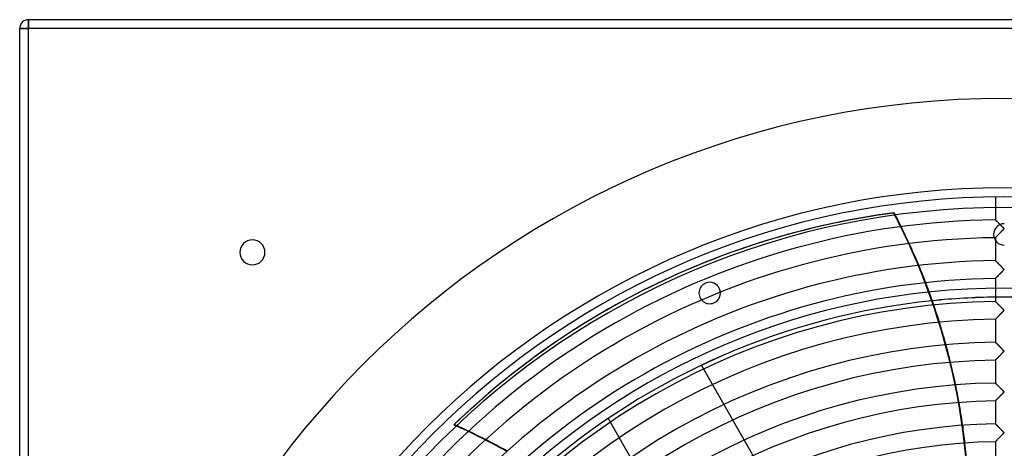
# Model space of a CAD drawing. Header units: millimetres. Extents: x -550 to 550, y -550 to 550.
# Tile 28 of 54: x -550 to 0, y 310 to 550. Entities that reach past the tile are written whole.
import ezdxf

# ---------------------------------------------------------------- set-up
doc = ezdxf.new("R2010")
doc.units = ezdxf.units.MM
doc.layers.add('HIDDEN', color=7, linetype='Continuous')
doc.layers.add('THICK', color=7, linetype='Continuous')

msp = doc.modelspace()

# ---------------------------------------------------------------- linework, layer by layer
at = {"layer": 'HIDDEN'}
for p, q in [((-545, 550), (-545, 550)), ((-545, 545), (-545, 550)), ((-550, 545), (-545, 545)), ((-550, 545), (-550, 545)), ((-545, -545), (-545, 545)), ((545, 545), (-545, 545)), ((-61.52, 442.1), (-61.8, 441.96)), ((-4.99, 438.15), (-5, 438.16)), ((-4.96, 438.12), (-4.99, 438.15)), ((-4.91, 438.07), (-4.96, 438.12)), ((-4.84, 438), (-4.91, 438.07)), ((-4.75, 437.91), (-4.84, 438)), ((-4.65, 437.81), (-4.75, 437.91)), ((-4.53, 437.7), (-4.65, 437.81)), ((-4.41, 437.57), (-4.53, 437.7)), ((-4.27, 437.44), (-4.41, 437.57)), ((-4.12, 437.29), (-4.27, 437.44)), ((-3.97, 437.14), (-4.12, 437.29)), ((-3.8, 436.97), (-3.97, 437.14)), ((-3.62, 436.79), (-3.8, 436.97)), ((-3.44, 436.61), (-3.62, 436.79)), ((-3.24, 436.42), (-3.44, 436.61)), ((-3.04, 436.21), (-3.24, 436.42)), ((-2.83, 436), (-3.04, 436.21)), ((-2.62, 435.79), (-2.83, 436)), ((-2.4, 435.57), (-2.62, 435.79)), ((-2.19, 435.36), (-2.4, 435.57)), ((-1.97, 435.14), (-2.19, 435.36)), ((-1.77, 434.94), (-1.97, 435.14)), ((-1.56, 434.73), (-1.77, 434.94)), ((-1.37, 434.53), (-1.56, 434.73)), ((-1.18, 434.33), (-1.37, 434.53)), ((-56.36, 431.13), (-56.08, 431.27)), ((-4.26, 428.93), (-4.12, 429.07)), ((-4.12, 429.07), (-3.99, 429.21)), ((-3.99, 429.21), (-3.84, 429.36)), ((-3.84, 429.36), (-3.69, 429.51)), ((-3.69, 429.51), (-3.53, 429.67)), ((-3.53, 429.67), (-3.36, 429.84)), ((-3.36, 429.84), (-3.19, 430.01)), ((-3.19, 430.01), (-3.02, 430.19)), ((-3.02, 430.19), (-2.84, 430.37)), ((-2.84, 430.37), (-2.65, 430.56)), ((-2.65, 430.56), (-2.46, 430.75)), ((-2.46, 430.75), (-2.27, 430.94)), ((-2.27, 430.94), (-2.08, 431.14)), ((-2.08, 431.14), (-1.88, 431.34)), ((-1.88, 431.34), (-1.68, 431.54)), ((-1.68, 431.54), (-1.48, 431.75)), ((-1.48, 431.75), (-1.29, 431.95)), ((-1.29, 431.95), (-1.1, 432.14)), ((-1, 434.15), (-1.18, 434.33)), ((-1.1, 432.14), (-0.93, 432.32)), ((-0.84, 433.97), (-1, 434.15)), ((-0.93, 432.32), (-0.78, 432.49)), ((-0.69, 433.82), (-0.84, 433.97)), ((-0.78, 432.49), (-0.64, 432.64)), ((-0.57, 433.68), (-0.69, 433.82)), ((-0.64, 432.64), (-0.53, 432.78)), ((-0.48, 433.56), (-0.57, 433.68)), ((-0.53, 432.78), (-0.44, 432.89)), ((-0.4, 433.45), (-0.48, 433.56)), ((-0.44, 432.89), (-0.38, 432.99)), ((-0.35, 433.34), (-0.4, 433.45)), ((-0.38, 432.99), (-0.34, 433.08)), ((-0.32, 433.25), (-0.35, 433.34)), ((-0.34, 433.08), (-0.32, 433.17)), ((-0.32, 433.17), (-0.32, 433.25)), ((-5, 428.18), (-4.99, 428.19)), ((-4.99, 428.19), (-4.97, 428.21)), ((-4.97, 428.21), (-4.94, 428.24)), ((-4.94, 428.24), (-4.9, 428.29)), ((-4.9, 428.29), (-4.84, 428.34)), ((-4.84, 428.34), (-4.77, 428.42)), ((-4.77, 428.42), (-4.69, 428.5)), ((-4.69, 428.5), (-4.59, 428.59)), ((-4.59, 428.59), (-4.49, 428.7)), ((-4.49, 428.7), (-4.38, 428.81)), ((-4.38, 428.81), (-4.26, 428.93)), ((-427, 420), (-427, 420)), ((-413, 420), (-413, 420)), ((-4.99, 415.35), (-5, 415.36)), ((-4.96, 415.32), (-4.99, 415.35)), ((-4.9, 415.27), (-4.96, 415.32)), ((-4.83, 415.19), (-4.9, 415.27)), ((-4.74, 415.11), (-4.83, 415.19)), ((-4.64, 415), (-4.74, 415.11)), ((-4.52, 414.88), (-4.64, 415)), ((-4.39, 414.75), (-4.52, 414.88)), ((-4.24, 414.6), (-4.39, 414.75)), ((-4.08, 414.44), (-4.24, 414.6)), ((-3.9, 414.27), (-4.08, 414.44)), ((-3.72, 414.09), (-3.9, 414.27)), ((-3.52, 413.89), (-3.72, 414.09)), ((-3.31, 413.68), (-3.52, 413.89)), ((-3.09, 413.46), (-3.31, 413.68)), ((-2.87, 413.24), (-3.09, 413.46)), ((-2.64, 413.01), (-2.87, 413.24)), ((-2.41, 412.78), (-2.64, 413.01)), ((-2.17, 412.55), (-2.41, 412.78)), ((-1.94, 412.31), (-2.17, 412.55)), ((-3.46, 406.94), (-3.31, 407.09)), ((-3.31, 407.09), (-3.16, 407.25)), ((-3.16, 407.25), (-3, 407.41)), ((-3, 407.41), (-2.84, 407.57)), ((-2.84, 407.57), (-2.67, 407.74)), ((-2.67, 407.74), (-2.5, 407.91)), ((-2.5, 407.91), (-2.33, 408.08)), ((-2.33, 408.08), (-2.16, 408.26)), ((-2.16, 408.26), (-1.98, 408.44)), ((-1.98, 408.44), (-1.81, 408.62)), ((-1.7, 412.07), (-1.94, 412.31)), ((-1.81, 408.62), (-1.63, 408.8)), ((-1.46, 411.82), (-1.7, 412.07)), ((-1.63, 408.8), (-1.45, 408.98)), ((-1.23, 411.59), (-1.46, 411.82)), ((-1.45, 408.98), (-1.28, 409.16)), ((-1.28, 409.16), (-1.11, 409.33)), ((-1.02, 411.37), (-1.23, 411.59)), ((-1.11, 409.33), (-0.96, 409.49)), ((-0.83, 411.17), (-1.02, 411.37)), ((-0.96, 409.49), (-0.83, 409.64)), ((-0.67, 410.99), (-0.83, 411.17)), ((-0.83, 409.64), (-0.7, 409.77)), ((-0.7, 409.77), (-0.59, 409.9)), ((-0.54, 410.84), (-0.67, 410.99)), ((-0.59, 409.9), (-0.49, 410.03)), ((-0.44, 410.71), (-0.54, 410.84)), ((-0.49, 410.03), (-0.4, 410.15)), ((-0.36, 410.58), (-0.44, 410.71)), ((-0.4, 410.15), (-0.34, 410.27)), ((-0.32, 410.47), (-0.36, 410.58)), ((-0.34, 410.27), (-0.32, 410.37)), ((-0.32, 410.37), (-0.32, 410.47)), ((-166.85, 402.81), (-166.85, 402.81)), ((-5, 405.38), (-4.99, 405.38)), ((-4.99, 405.38), (-4.98, 405.4)), ((-4.98, 405.4), (-4.95, 405.43)), ((-4.95, 405.43), (-4.91, 405.47)), ((-4.91, 405.47), (-4.86, 405.52)), ((-4.86, 405.52), (-4.8, 405.58)), ((-4.8, 405.58), (-4.74, 405.65)), ((-4.74, 405.65), (-4.66, 405.73)), ((-4.66, 405.73), (-4.57, 405.82)), ((-4.57, 405.82), (-4.47, 405.91)), ((-4.47, 405.91), (-4.37, 406.02)), ((-4.37, 406.02), (-4.26, 406.13)), ((-4.26, 406.13), (-4.14, 406.25)), ((-4.14, 406.25), (-4.02, 406.38)), ((-4.02, 406.38), (-3.89, 406.51)), ((-3.89, 406.51), (-3.75, 406.65)), ((-3.75, 406.65), (-3.61, 406.79)), ((-3.61, 406.79), (-3.46, 406.94)), ((-162.26, 391.72), (-162.26, 391.72)), ((-4.99, 392.55), (-5, 392.56)), ((-4.95, 392.51), (-4.99, 392.55)), ((-4.9, 392.46), (-4.95, 392.51)), ((-4.82, 392.38), (-4.9, 392.46)), ((-4.72, 392.28), (-4.82, 392.38)), ((-4.61, 392.17), (-4.72, 392.28)), ((-4.48, 392.04), (-4.61, 392.17)), ((-4.33, 391.9), (-4.48, 392.04)), ((-4.18, 391.74), (-4.33, 391.9)), ((-4.01, 391.58), (-4.18, 391.74)), ((-3.83, 391.4), (-4.01, 391.58)), ((-3.64, 391.21), (-3.83, 391.4)), ((-3.44, 391.01), (-3.64, 391.21)), ((-3.23, 390.8), (-3.44, 391.01)), ((-3.01, 390.58), (-3.23, 390.8)), ((-2.78, 390.35), (-3.01, 390.58)), ((-2.54, 390.11), (-2.78, 390.35)), ((-2.75, 384.86), (-2.6, 385.02)), ((-2.6, 385.02), (-2.44, 385.17)), ((-2.29, 389.87), (-2.54, 390.11)), ((-2.44, 385.17), (-2.28, 385.33)), ((-2.05, 389.62), (-2.29, 389.87)), ((-2.28, 385.33), (-2.12, 385.49)), ((-2.12, 385.49), (-1.96, 385.66)), ((-1.82, 389.39), (-2.05, 389.62)), ((-1.96, 385.66), (-1.8, 385.82)), ((-1.6, 389.17), (-1.82, 389.39)), ((-1.8, 385.82), (-1.64, 385.99)), ((-1.64, 385.99), (-1.48, 386.16)), ((-1.4, 388.96), (-1.6, 389.17)), ((-1.48, 386.16), (-1.31, 386.32)), ((-1.21, 388.77), (-1.4, 388.96)), ((-1.31, 386.32), (-1.15, 386.49)), ((-1.05, 388.6), (-1.21, 388.77)), ((-1.15, 386.49), (-0.99, 386.66)), ((-0.9, 388.44), (-1.05, 388.6)), ((-0.99, 386.66), (-0.83, 386.83)), ((-0.77, 388.3), (-0.9, 388.44)), ((-0.83, 386.83), (-0.68, 387)), ((-0.65, 388.16), (-0.77, 388.3)), ((-0.68, 387), (-0.55, 387.14)), ((-0.54, 388.04), (-0.65, 388.16)), ((-0.55, 387.14), (-0.45, 387.28)), ((-0.46, 387.93), (-0.54, 388.04)), ((-0.39, 387.83), (-0.46, 387.93)), ((-0.45, 387.28), (-0.38, 387.39)), ((-0.35, 387.74), (-0.39, 387.83)), ((-0.38, 387.39), (-0.34, 387.48)), ((-0.32, 387.65), (-0.35, 387.74)), ((-0.34, 387.48), (-0.32, 387.57)), ((-0.32, 387.57), (-0.32, 387.65)), ((-5, 382.58), (-4.99, 382.58)), ((-4.99, 382.58), (-4.98, 382.6)), ((-4.98, 382.6), (-4.95, 382.62)), ((-4.95, 382.62), (-4.92, 382.66)), ((-4.92, 382.66), (-4.88, 382.7)), ((-4.88, 382.7), (-4.82, 382.76)), ((-4.82, 382.76), (-4.76, 382.82)), ((-4.76, 382.82), (-4.69, 382.89)), ((-4.69, 382.89), (-4.61, 382.98)), ((-4.61, 382.98), (-4.52, 383.06)), ((-4.52, 383.06), (-4.43, 383.16)), ((-4.43, 383.16), (-4.33, 383.26)), ((-4.33, 383.26), (-4.22, 383.37)), ((-4.22, 383.37), (-4.11, 383.48)), ((-4.11, 383.48), (-3.99, 383.6)), ((-3.99, 383.6), (-3.87, 383.73)), ((-3.87, 383.73), (-3.74, 383.85)), ((-3.74, 383.85), (-3.61, 383.99)), ((-3.61, 383.99), (-3.47, 384.12)), ((-3.47, 384.12), (-3.34, 384.27)), ((-3.34, 384.27), (-3.19, 384.41)), ((-3.19, 384.41), (-3.05, 384.56)), ((-3.05, 384.56), (-2.9, 384.71)), ((-2.9, 384.71), (-2.75, 384.86)), ((-4.99, 369.75), (-5, 369.76)), ((-4.96, 369.71), (-4.99, 369.75)), ((-4.9, 369.66), (-4.96, 369.71)), ((-4.83, 369.59), (-4.9, 369.66)), ((-4.74, 369.5), (-4.83, 369.59)), ((-4.63, 369.39), (-4.74, 369.5)), ((-4.51, 369.27), (-4.63, 369.39)), ((-4.38, 369.14), (-4.51, 369.27)), ((-4.23, 369), (-4.38, 369.14)), ((-4.08, 368.84), (-4.23, 369)), ((-3.91, 368.68), (-4.08, 368.84)), ((-3.73, 368.5), (-3.91, 368.68)), ((-3.54, 368.31), (-3.73, 368.5)), ((-3.35, 368.12), (-3.54, 368.31)), ((-3.14, 367.91), (-3.35, 368.12)), ((-2.92, 367.7), (-3.14, 367.91)), ((-2.7, 367.47), (-2.92, 367.7)), ((-2.47, 367.24), (-2.7, 367.47)), ((-2.23, 367), (-2.47, 367.24)), ((-2, 366.77), (-2.23, 367)), ((-1.78, 366.55), (-2, 366.77)), ((-1.9, 362.93), (-1.73, 363.09)), ((-1.57, 366.33), (-1.78, 366.55)), ((-1.73, 363.09), (-1.56, 363.26)), ((-1.37, 366.13), (-1.57, 366.33)), ((-1.56, 363.26), (-1.4, 363.44)), ((-1.4, 363.44), (-1.23, 363.61)), ((-1.19, 365.95), (-1.37, 366.13)), ((-1.23, 363.61), (-1.07, 363.78)), ((-1.03, 365.77), (-1.19, 365.95)), ((-1.07, 363.78), (-0.9, 363.96)), ((-0.88, 365.62), (-1.03, 365.77)), ((-0.9, 363.96), (-0.74, 364.13)), ((-0.74, 365.47), (-0.88, 365.62)), ((-0.62, 365.34), (-0.74, 365.47)), ((-0.74, 364.13), (-0.61, 364.28)), ((-0.52, 365.22), (-0.62, 365.34)), ((-0.61, 364.28), (-0.49, 364.42)), ((-0.44, 365.11), (-0.52, 365.22)), ((-0.49, 364.42), (-0.41, 364.55)), ((-0.38, 365.01), (-0.44, 365.11)), ((-0.41, 364.55), (-0.35, 364.65)), ((-0.34, 364.91), (-0.38, 365.01)), ((-0.35, 364.65), (-0.32, 364.74)), ((-0.32, 364.82), (-0.34, 364.91)), ((-0.32, 364.74), (-0.32, 364.82)), ((-5, 359.78), (-4.99, 359.78)), ((-4.99, 359.78), (-4.98, 359.8)), ((-4.98, 359.8), (-4.95, 359.82)), ((-4.95, 359.82), (-4.92, 359.86)), ((-4.92, 359.86), (-4.87, 359.9)), ((-4.87, 359.9), (-4.82, 359.96)), ((-4.82, 359.96), (-4.75, 360.03)), ((-4.75, 360.03), (-4.68, 360.1)), ((-4.68, 360.1), (-4.6, 360.18)), ((-4.6, 360.18), (-4.51, 360.27)), ((-4.51, 360.27), (-4.42, 360.37)), ((-4.42, 360.37), (-4.31, 360.47)), ((-4.31, 360.47), (-4.2, 360.58)), ((-4.2, 360.58), (-4.09, 360.7)), ((-4.09, 360.7), (-3.97, 360.82)), ((-3.97, 360.82), (-3.84, 360.95)), ((-3.84, 360.95), (-3.71, 361.08)), ((-3.71, 361.08), (-3.58, 361.22)), ((-3.58, 361.22), (-3.44, 361.36)), ((-3.44, 361.36), (-3.3, 361.5)), ((-3.3, 361.5), (-3.15, 361.65)), ((-3.15, 361.65), (-3, 361.8)), ((-3, 361.8), (-2.85, 361.95)), ((-2.85, 361.95), (-2.7, 362.11)), ((-2.7, 362.11), (-2.54, 362.27)), ((-2.54, 362.27), (-2.38, 362.43)), ((-2.38, 362.43), (-2.22, 362.59)), ((-2.22, 362.59), (-2.06, 362.76)), ((-2.06, 362.76), (-1.9, 362.93)), ((-169.08, 356.97), (-169.08, 356.97)), ((-63.08, 171.14), (-169.08, 356.97)), ((-4.99, 346.94), (-5, 346.95)), ((-4.96, 346.91), (-4.99, 346.94)), ((-4.91, 346.86), (-4.96, 346.91)), ((-4.84, 346.8), (-4.91, 346.86)), ((-4.75, 346.71), (-4.84, 346.8)), ((-4.65, 346.61), (-4.75, 346.71)), ((-4.53, 346.49), (-4.65, 346.61)), ((-4.4, 346.36), (-4.53, 346.49)), ((-4.26, 346.22), (-4.4, 346.36)), ((-4.1, 346.06), (-4.26, 346.22)), ((-3.93, 345.9), (-4.1, 346.06)), ((-3.75, 345.71), (-3.93, 345.9)), ((-3.55, 345.52), (-3.75, 345.71)), ((-3.35, 345.32), (-3.55, 345.52)), ((-3.13, 345.1), (-3.35, 345.32)), ((-2.9, 344.87), (-3.13, 345.1)), ((-2.66, 344.63), (-2.9, 344.87)), ((-2.42, 344.39), (-2.66, 344.63)), ((-2.19, 344.16), (-2.42, 344.39)), ((-1.96, 343.93), (-2.19, 344.16)), ((-1.74, 343.71), (-1.96, 343.93)), ((-1.54, 343.5), (-1.74, 343.71)), ((-1.34, 343.3), (-1.54, 343.5)), ((-1.17, 343.12), (-1.34, 343.3)), ((-1, 342.95), (-1.17, 343.12)), ((-1.08, 340.97), (-0.92, 341.14)), ((-0.86, 342.8), (-1, 342.95)), ((-0.92, 341.14), (-0.77, 341.3)), ((-0.73, 342.66), (-0.86, 342.8)), ((-0.77, 341.3), (-0.63, 341.45)), ((-0.61, 342.53), (-0.73, 342.66)), ((-0.63, 341.45), (-0.52, 341.59)), ((-0.51, 342.4), (-0.61, 342.53)), ((-0.52, 341.59), (-0.43, 341.71)), ((-0.43, 342.3), (-0.51, 342.4)), ((-0.37, 342.2), (-0.43, 342.3)), ((-0.43, 341.71), (-0.37, 341.8)), ((-0.34, 342.12), (-0.37, 342.2)), ((-0.37, 341.8), (-0.33, 341.89)), ((-0.32, 342.04), (-0.34, 342.12)), ((-0.33, 341.89), (-0.32, 341.97)), ((-0.32, 341.97), (-0.32, 342.04)), ((-5, 336.97), (-4.99, 336.98)), ((-4.99, 336.98), (-4.98, 337)), ((-4.98, 337), (-4.95, 337.03)), ((-4.95, 337.03), (-4.9, 337.07)), ((-4.9, 337.07), (-4.85, 337.12)), ((-4.85, 337.12), (-4.79, 337.19)), ((-4.79, 337.19), (-4.72, 337.26)), ((-4.72, 337.26), (-4.64, 337.34)), ((-4.64, 337.34), (-4.55, 337.43)), ((-4.55, 337.43), (-4.45, 337.53)), ((-4.45, 337.53), (-4.34, 337.64)), ((-4.34, 337.64), (-4.23, 337.75)), ((-4.23, 337.75), (-4.12, 337.87)), ((-4.12, 337.87), (-3.99, 338)), ((-3.99, 338), (-3.86, 338.13)), ((-3.86, 338.13), (-3.73, 338.26)), ((-3.73, 338.26), (-3.6, 338.4)), ((-3.6, 338.4), (-3.45, 338.54)), ((-3.45, 338.54), (-3.31, 338.69)), ((-3.31, 338.69), (-3.16, 338.84)), ((-3.16, 338.84), (-3.01, 338.99)), ((-3.01, 338.99), (-2.86, 339.15)), ((-2.86, 339.15), (-2.7, 339.3)), ((-2.7, 339.3), (-2.55, 339.46)), ((-2.55, 339.46), (-2.39, 339.62)), ((-2.39, 339.62), (-2.23, 339.79)), ((-2.23, 339.79), (-2.06, 339.95)), ((-2.06, 339.95), (-1.9, 340.12)), ((-1.9, 340.12), (-1.74, 340.29)), ((-1.74, 340.29), (-1.57, 340.46)), ((-1.57, 340.46), (-1.41, 340.63)), ((-1.41, 340.63), (-1.24, 340.8)), ((-1.24, 340.8), (-1.08, 340.97)), ((-221.19, 327.25), (-221.19, 327.25)), ((-115.2, 141.42), (-221.19, 327.25)), ((-4.99, 324.14), (-5, 324.15)), ((-4.96, 324.11), (-4.99, 324.14)), ((-4.9, 324.06), (-4.96, 324.11)), ((-4.83, 323.98), (-4.9, 324.06)), ((-4.74, 323.89), (-4.83, 323.98)), ((-4.63, 323.78), (-4.74, 323.89)), ((-4.5, 323.66), (-4.63, 323.78)), ((-4.36, 323.52), (-4.5, 323.66)), ((-4.21, 323.37), (-4.36, 323.52)), ((-4.04, 323.2), (-4.21, 323.37)), ((-3.86, 323.02), (-4.04, 323.2)), ((-3.66, 322.83), (-3.86, 323.02)), ((-3.45, 322.62), (-3.66, 322.83)), ((-3.23, 322.4), (-3.45, 322.62)), ((-3, 322.17), (-3.23, 322.4)), ((-2.76, 321.93), (-3, 322.17)), ((-2.51, 321.68), (-2.76, 321.93)), ((-2.28, 321.45), (-2.51, 321.68)), ((-2.04, 321.21), (-2.28, 321.45)), ((-1.82, 320.98), (-2.04, 321.21)), ((-1.6, 320.77), (-1.82, 320.98)), ((-1.4, 320.56), (-1.6, 320.77)), ((-1.21, 320.37), (-1.4, 320.56)), ((-1.04, 320.19), (-1.21, 320.37)), ((-0.89, 320.03), (-1.04, 320.19)), ((-0.76, 319.89), (-0.89, 320.03)), ((-0.64, 319.76), (-0.76, 319.89)), ((-0.53, 319.63), (-0.64, 319.76)), ((-0.45, 319.51), (-0.53, 319.63)), ((-0.38, 319.41), (-0.45, 319.51)), ((-0.34, 319.32), (-0.38, 319.41)), ((-0.38, 318.99), (-0.34, 319.08)), ((-0.32, 319.24), (-0.34, 319.32)), ((-0.34, 319.08), (-0.32, 319.16)), ((-0.32, 319.16), (-0.32, 319.24)), ((-5, 314.17), (-4.99, 314.18)), ((-4.99, 314.18), (-4.97, 314.2)), ((-4.97, 314.2), (-4.94, 314.23)), ((-4.94, 314.23), (-4.89, 314.28)), ((-4.89, 314.28), (-4.83, 314.34)), ((-4.83, 314.34), (-4.76, 314.41)), ((-4.76, 314.41), (-4.68, 314.5)), ((-4.68, 314.5), (-4.59, 314.59)), ((-4.59, 314.59), (-4.48, 314.69)), ((-4.48, 314.69), (-4.37, 314.81)), ((-4.37, 314.81), (-4.26, 314.93)), ((-4.26, 314.93), (-4.13, 315.05)), ((-4.13, 315.05), (-4, 315.19)), ((-4, 315.19), (-3.86, 315.33)), ((-3.86, 315.33), (-3.72, 315.48)), ((-3.72, 315.48), (-3.57, 315.63)), ((-3.57, 315.63), (-3.42, 315.78)), ((-3.42, 315.78), (-3.26, 315.94)), ((-3.26, 315.94), (-3.1, 316.1)), ((-3.1, 316.1), (-2.93, 316.27)), ((-2.93, 316.27), (-2.77, 316.44)), ((-2.77, 316.44), (-2.6, 316.61)), ((-2.6, 316.61), (-2.42, 316.79)), ((-2.42, 316.79), (-2.25, 316.96)), ((-2.25, 316.96), (-2.07, 317.14)), ((-2.07, 317.14), (-1.9, 317.32)), ((-1.9, 317.32), (-1.72, 317.51)), ((-1.72, 317.51), (-1.54, 317.69)), ((-1.54, 317.69), (-1.36, 317.87)), ((-1.36, 317.87), (-1.18, 318.06)), ((-1.18, 318.06), (-1.01, 318.24)), ((-1.01, 318.24), (-0.83, 318.43)), ((-0.83, 318.43), (-0.68, 318.6)), ((-0.68, 318.6), (-0.55, 318.75)), ((-0.55, 318.75), (-0.45, 318.88)), ((-0.45, 318.88), (-0.38, 318.99))]:
    msp.add_line(p, q, dxfattribs=at)
for centre, radius, start, end in [((0, 0), 456, 0, 180), ((0, 0), 445, 0, 180), ((0, 430), 6, 90, 270), ((-164.55, 397.27), 6, 112.5, 292.5), ((-164.55, 397.27), 6, 292.5, 112.5), ((0, 0), 400, 0, 180), ((0, 0), 395, 95.8431, 131.0709), ((0, 0), 394.99, 95.8428, 131.0705), ((0, 0), 395, 89.2747, 90.7253), ((0, 0), 394.99, 89.2747, 90.7253)]:
    msp.add_arc(centre, radius, start, end, dxfattribs=at)
for centre, major_axis, start_param, end_param in [((-0.28, -0.14), (193.89, -402.62), 2.827433, 3.141593), ((-380.99, 274.8), (158.28, -328.67), 1.570796, 1.604014), ((-380.71, 274.94), (-158.28, 328.67), -1.570796, -1.561285), ((-380.99, 274.8), (158.28, -328.67), 1.004743, 1.570796), ((-380.71, 274.94), (-158.28, 328.67), -1.590068, -1.570796), ((-380.71, 274.94), (-158.28, 328.67), -1.655135, -1.626765), ((-380.71, 274.94), (-158.28, 328.67), -1.719377, -1.691349), ((-380.71, 274.94), (-158.28, 328.67), -1.782955, -1.755197), ((-380.71, 274.94), (-158.28, 328.67), -1.846031, -1.818472), ((-450.53, -9.22), (-158.28, 328.67), -0.914631, -0.885198), ((-450.25, -9.08), (-158.28, 328.67), -0.914365, -0.884921), ((-380.71, 274.94), (-158.28, 328.67), -1.908779, -1.881341)]:
    msp.add_ellipse(centre, major_axis=major_axis, ratio=0.987688, start_param=start_param, end_param=end_param, dxfattribs=at)
at = {"layer": 'THICK'}
for p, q in [((545, 550), (-545, 550)), ((-545, 550), (-545, 545)), ((-550, -545), (-550, 545)), ((-545, 545), (-550, 545)), ((-545, -545), (-545, 545)), ((545, 545), (-545, 545)), ((-5, 450.97), (-5, 438.16)), ((-5, 438.16), (-4.99, 438.15)), ((-4.99, 438.15), (-4.95, 438.11)), ((-4.95, 438.11), (-4.89, 438.05)), ((-4.89, 438.05), (-4.8, 437.96)), ((-4.8, 437.96), (-4.69, 437.86)), ((-4.69, 437.86), (-4.56, 437.72)), ((-4.56, 437.72), (-4.41, 437.57)), ((-4.41, 437.57), (-4.24, 437.41)), ((-4.24, 437.41), (-4.05, 437.22)), ((-4.05, 437.22), (-3.85, 437.02)), ((-3.85, 437.02), (-3.64, 436.81)), ((-3.64, 436.81), (-3.41, 436.58)), ((-3.41, 436.58), (-3.17, 436.34)), ((-3.17, 436.34), (-2.93, 436.1)), ((-2.93, 436.1), (-2.67, 435.85)), ((-2.67, 435.85), (-2.42, 435.59)), ((-2.42, 435.59), (-2.16, 435.33)), ((-2.16, 435.33), (-1.9, 435.07)), ((-1.9, 435.07), (-1.65, 434.81)), ((-1.65, 434.81), (-1.39, 434.55)), ((-1.39, 434.55), (-1.14, 434.3)), ((-4.12, 429.07), (-4.24, 428.95)), ((-3.99, 429.2), (-4.12, 429.07)), ((-3.86, 429.34), (-3.99, 429.2)), ((-3.72, 429.48), (-3.86, 429.34)), ((-3.57, 429.63), (-3.72, 429.48)), ((-3.42, 429.78), (-3.57, 429.63)), ((-3.26, 429.94), (-3.42, 429.78)), ((-3.1, 430.11), (-3.26, 429.94)), ((-2.93, 430.28), (-3.1, 430.11)), ((-2.76, 430.45), (-2.93, 430.28)), ((-2.58, 430.63), (-2.76, 430.45)), ((-2.4, 430.81), (-2.58, 430.63)), ((-2.22, 431), (-2.4, 430.81)), ((-2.03, 431.19), (-2.22, 431)), ((-1.85, 431.37), (-2.03, 431.19)), ((-1.68, 431.55), (-1.85, 431.37)), ((-1.51, 431.72), (-1.68, 431.55)), ((-1.35, 431.88), (-1.51, 431.72)), ((-1.2, 432.04), (-1.35, 431.88)), ((-1.07, 432.18), (-1.2, 432.04)), ((-1.14, 434.3), (-0.91, 434.06)), ((-0.94, 432.32), (-1.07, 432.18)), ((-0.82, 432.44), (-0.94, 432.32)), ((-0.91, 434.06), (-0.71, 433.84)), ((-0.72, 432.55), (-0.82, 432.44)), ((-0.63, 432.65), (-0.72, 432.55)), ((-0.71, 433.84), (-0.55, 433.65)), ((-0.55, 432.74), (-0.63, 432.65)), ((-0.55, 433.65), (-0.44, 433.51)), ((-0.48, 432.84), (-0.55, 432.74)), ((-0.42, 432.92), (-0.48, 432.84)), ((-0.44, 433.51), (-0.38, 433.41)), ((-0.37, 433), (-0.42, 432.92)), ((-0.38, 433.41), (-0.35, 433.34)), ((-0.34, 433.08), (-0.37, 433)), ((-0.35, 433.34), (-0.32, 433.27)), ((-0.32, 433.14), (-0.34, 433.08)), ((-0.32, 433.27), (-0.32, 433.21)), ((-0.32, 433.21), (-0.32, 433.14)), ((-4.99, 428.19), (-5, 428.18)), ((-5, 428.18), (-5, 415.36)), ((-4.97, 428.21), (-4.99, 428.19)), ((-4.93, 428.25), (-4.97, 428.21)), ((-4.89, 428.3), (-4.93, 428.25)), ((-4.82, 428.36), (-4.89, 428.3)), ((-4.75, 428.43), (-4.82, 428.36)), ((-4.67, 428.52), (-4.75, 428.43)), ((-4.57, 428.61), (-4.67, 428.52)), ((-4.47, 428.72), (-4.57, 428.61)), ((-4.36, 428.83), (-4.47, 428.72)), ((-4.24, 428.95), (-4.36, 428.83)), ((-5, 415.36), (-4.99, 415.35)), ((-4.99, 415.35), (-4.95, 415.31)), ((-4.95, 415.31), (-4.88, 415.24)), ((-4.88, 415.24), (-4.78, 415.15)), ((-4.78, 415.15), (-4.67, 415.03)), ((-4.67, 415.03), (-4.53, 414.89)), ((-4.53, 414.89), (-4.36, 414.73)), ((-4.36, 414.73), (-4.18, 414.55)), ((-4.18, 414.55), (-3.99, 414.36)), ((-3.99, 414.36), (-3.78, 414.15)), ((-3.78, 414.15), (-3.55, 413.92)), ((-3.55, 413.92), (-3.31, 413.69)), ((-3.31, 413.69), (-3.07, 413.44)), ((-3.07, 413.44), (-2.81, 413.19)), ((-2.81, 413.19), (-2.56, 412.93)), ((-2.56, 412.93), (-2.29, 412.67)), ((-2.29, 412.67), (-2.03, 412.4)), ((-3.34, 407.06), (-3.49, 406.91)), ((-3.18, 407.22), (-3.34, 407.06)), ((-3.02, 407.38), (-3.18, 407.22)), ((-2.85, 407.55), (-3.02, 407.38)), ((-2.68, 407.73), (-2.85, 407.55)), ((-2.51, 407.9), (-2.68, 407.73)), ((-2.33, 408.09), (-2.51, 407.9)), ((-2.15, 408.27), (-2.33, 408.09)), ((-1.96, 408.46), (-2.15, 408.27)), ((-2.03, 412.4), (-1.77, 412.14)), ((-1.79, 408.64), (-1.96, 408.46)), ((-1.62, 408.81), (-1.79, 408.64)), ((-1.77, 412.14), (-1.51, 411.88)), ((-1.46, 408.98), (-1.62, 408.81)), ((-1.51, 411.88), (-1.26, 411.61)), ((-1.3, 409.14), (-1.46, 408.98)), ((-1.16, 409.28), (-1.3, 409.14)), ((-1.26, 411.61), (-1.01, 411.36)), ((-1.02, 409.42), (-1.16, 409.28)), ((-0.9, 409.55), (-1.02, 409.42)), ((-1.01, 411.36), (-0.8, 411.13)), ((-0.79, 409.67), (-0.9, 409.55)), ((-0.8, 411.13), (-0.62, 410.93)), ((-0.7, 409.78), (-0.79, 409.67)), ((-0.61, 409.88), (-0.7, 409.78)), ((-0.62, 410.93), (-0.48, 410.77)), ((-0.53, 409.97), (-0.61, 409.88)), ((-0.46, 410.06), (-0.53, 409.97)), ((-0.48, 410.77), (-0.4, 410.65)), ((-0.4, 410.15), (-0.46, 410.06)), ((-0.4, 410.65), (-0.36, 410.57)), ((-0.36, 410.23), (-0.4, 410.15)), ((-0.36, 410.57), (-0.33, 410.5)), ((-0.33, 410.3), (-0.36, 410.23)), ((-0.33, 410.5), (-0.32, 410.43)), ((-0.32, 410.36), (-0.33, 410.3)), ((-0.32, 410.43), (-0.32, 410.36)), ((-194.18, 402.49), (-193.89, 402.62)), ((-4.99, 405.39), (-5, 405.38)), ((-5, 405.38), (-5, 392.56)), ((-4.97, 405.41), (-4.99, 405.39)), ((-4.94, 405.44), (-4.97, 405.41)), ((-4.89, 405.49), (-4.94, 405.44)), ((-4.84, 405.55), (-4.89, 405.49)), ((-4.77, 405.62), (-4.84, 405.55)), ((-4.69, 405.7), (-4.77, 405.62)), ((-4.6, 405.79), (-4.69, 405.7)), ((-4.5, 405.88), (-4.6, 405.79)), ((-4.4, 405.99), (-4.5, 405.88)), ((-4.29, 406.1), (-4.4, 405.99)), ((-4.17, 406.22), (-4.29, 406.1)), ((-4.04, 406.35), (-4.17, 406.22)), ((-3.91, 406.48), (-4.04, 406.35)), ((-3.78, 406.62), (-3.91, 406.48)), ((-3.64, 406.76), (-3.78, 406.62)), ((-3.49, 406.91), (-3.64, 406.76)), ((-5, 392.56), (-4.99, 392.54)), ((-4.99, 392.54), (-4.94, 392.5)), ((-4.94, 392.5), (-4.87, 392.43)), ((-4.87, 392.43), (-4.77, 392.33)), ((-4.77, 392.33), (-4.65, 392.21)), ((-4.65, 392.21), (-4.5, 392.07)), ((-4.5, 392.07), (-4.34, 391.9)), ((-4.34, 391.9), (-4.15, 391.72)), ((-4.15, 391.72), (-3.95, 391.52)), ((-3.95, 391.52), (-3.74, 391.31)), ((-3.74, 391.31), (-3.51, 391.08)), ((-3.51, 391.08), (-3.27, 390.84)), ((-3.27, 390.84), (-3.03, 390.6)), ((-3.03, 390.6), (-2.77, 390.35)), ((-2.77, 390.35), (-2.52, 390.09)), ((-2.59, 385.02), (-2.76, 384.84)), ((-2.42, 385.2), (-2.59, 385.02)), ((-2.52, 390.09), (-2.26, 389.83)), ((-2.23, 385.38), (-2.42, 385.2)), ((-2.26, 389.83), (-2, 389.57)), ((-2.05, 385.57), (-2.23, 385.38)), ((-1.87, 385.75), (-2.05, 385.57)), ((-2, 389.57), (-1.75, 389.31)), ((-1.7, 385.93), (-1.87, 385.75)), ((-1.75, 389.31), (-1.49, 389.06)), ((-1.53, 386.1), (-1.7, 385.93)), ((-1.37, 386.27), (-1.53, 386.1)), ((-1.49, 389.06), (-1.25, 388.8)), ((-1.22, 386.42), (-1.37, 386.27)), ((-1.25, 388.8), (-1.01, 388.56)), ((-1.08, 386.57), (-1.22, 386.42)), ((-0.95, 386.7), (-1.08, 386.57)), ((-1.01, 388.56), (-0.8, 388.34)), ((-0.83, 386.83), (-0.95, 386.7)), ((-0.73, 386.94), (-0.83, 386.83)), ((-0.8, 388.34), (-0.63, 388.14)), ((-0.64, 387.04), (-0.73, 386.94)), ((-0.56, 387.14), (-0.64, 387.04)), ((-0.63, 388.14), (-0.49, 387.98)), ((-0.48, 387.24), (-0.56, 387.14)), ((-0.49, 387.98), (-0.41, 387.86)), ((-0.42, 387.33), (-0.48, 387.24)), ((-0.37, 387.41), (-0.42, 387.33)), ((-0.41, 387.86), (-0.36, 387.77)), ((-0.34, 387.49), (-0.37, 387.41)), ((-0.36, 387.77), (-0.33, 387.7)), ((-0.32, 387.56), (-0.34, 387.49)), ((-0.33, 387.7), (-0.32, 387.62)), ((-0.32, 387.62), (-0.32, 387.56)), ((-5, 382.58), (-5, 369.76)), ((-4.99, 382.58), (-5, 382.58)), ((-4.97, 382.6), (-4.99, 382.58)), ((-4.94, 382.63), (-4.97, 382.6)), ((-4.9, 382.68), (-4.94, 382.63)), ((-4.85, 382.73), (-4.9, 382.68)), ((-4.78, 382.8), (-4.85, 382.73)), ((-4.71, 382.87), (-4.78, 382.8)), ((-4.62, 382.96), (-4.71, 382.87)), ((-4.53, 383.05), (-4.62, 382.96)), ((-4.43, 383.15), (-4.53, 383.05)), ((-4.32, 383.26), (-4.43, 383.15)), ((-4.21, 383.38), (-4.32, 383.26)), ((-4.09, 383.5), (-4.21, 383.38)), ((-3.96, 383.63), (-4.09, 383.5)), ((-3.83, 383.76), (-3.96, 383.63)), ((-3.7, 383.9), (-3.83, 383.76)), ((-3.55, 384.04), (-3.7, 383.9)), ((-3.41, 384.19), (-3.55, 384.04)), ((-3.25, 384.35), (-3.41, 384.19)), ((-3.1, 384.51), (-3.25, 384.35)), ((-2.93, 384.67), (-3.1, 384.51)), ((-2.76, 384.84), (-2.93, 384.67)), ((-5, 369.76), (-4.98, 369.74)), ((-4.98, 369.74), (-4.94, 369.7)), ((-4.94, 369.7), (-4.86, 369.62)), ((-4.86, 369.62), (-4.76, 369.52)), ((-4.76, 369.52), (-4.63, 369.39)), ((-4.63, 369.39), (-4.47, 369.23)), ((-4.47, 369.23), (-4.29, 369.06)), ((-4.29, 369.06), (-4.1, 368.86)), ((-4.1, 368.86), (-3.89, 368.65)), ((-3.89, 368.65), (-3.66, 368.43)), ((-3.66, 368.43), (-3.42, 368.19)), ((-3.42, 368.19), (-3.17, 367.94)), ((-3.17, 367.94), (-2.91, 367.68)), ((-2.91, 367.68), (-2.64, 367.42)), ((-2.64, 367.42), (-2.38, 367.15)), ((-2.38, 367.15), (-2.11, 366.88)), ((-2.11, 366.88), (-1.84, 366.61)), ((-1.71, 363.12), (-1.9, 362.92)), ((-1.84, 366.61), (-1.58, 366.34)), ((-1.53, 363.3), (-1.71, 363.12)), ((-1.58, 366.34), (-1.32, 366.08)), ((-1.36, 363.48), (-1.53, 363.3)), ((-1.2, 363.64), (-1.36, 363.48)), ((-1.32, 366.08), (-1.07, 365.82)), ((-1.05, 363.8), (-1.2, 363.64)), ((-1.07, 365.82), (-0.85, 365.59)), ((-0.92, 363.94), (-1.05, 363.8)), ((-0.79, 364.07), (-0.92, 363.94)), ((-0.85, 365.59), (-0.66, 365.37)), ((-0.69, 364.19), (-0.79, 364.07)), ((-0.6, 364.29), (-0.69, 364.19)), ((-0.66, 365.37), (-0.51, 365.2)), ((-0.51, 364.39), (-0.6, 364.29)), ((-0.51, 365.2), (-0.42, 365.07)), ((-0.44, 364.49), (-0.51, 364.39)), ((-0.38, 364.59), (-0.44, 364.49)), ((-0.42, 365.07), (-0.36, 364.97)), ((-0.34, 364.67), (-0.38, 364.59)), ((-0.36, 364.97), (-0.33, 364.89)), ((-0.32, 364.74), (-0.34, 364.67)), ((-0.33, 364.89), (-0.32, 364.82)), ((-0.32, 364.82), (-0.32, 364.74)), ((-5, 359.78), (-5, 346.95)), ((-4.99, 359.78), (-5, 359.78)), ((-4.97, 359.81), (-4.99, 359.78)), ((-4.93, 359.84), (-4.97, 359.81)), ((-4.89, 359.89), (-4.93, 359.84)), ((-4.82, 359.95), (-4.89, 359.89)), ((-4.75, 360.03), (-4.82, 359.95)), ((-4.66, 360.12), (-4.75, 360.03)), ((-4.57, 360.21), (-4.66, 360.12)), ((-4.46, 360.32), (-4.57, 360.21)), ((-4.35, 360.44), (-4.46, 360.32)), ((-4.23, 360.56), (-4.35, 360.44)), ((-4.1, 360.69), (-4.23, 360.56)), ((-3.97, 360.83), (-4.1, 360.69)), ((-3.82, 360.97), (-3.97, 360.83)), ((-3.68, 361.12), (-3.82, 360.97)), ((-3.52, 361.27), (-3.68, 361.12)), ((-3.36, 361.44), (-3.52, 361.27)), ((-3.2, 361.6), (-3.36, 361.44)), ((-3.03, 361.78), (-3.2, 361.6)), ((-2.85, 361.96), (-3.03, 361.78)), ((-2.67, 362.14), (-2.85, 361.96)), ((-2.48, 362.33), (-2.67, 362.14)), ((-2.29, 362.53), (-2.48, 362.33)), ((-2.09, 362.73), (-2.29, 362.53)), ((-1.9, 362.92), (-2.09, 362.73)), ((-5, 346.95), (-4.99, 346.94)), ((-4.99, 346.94), (-4.96, 346.91)), ((-4.96, 346.91), (-4.91, 346.86)), ((-4.91, 346.86), (-4.84, 346.8)), ((-4.84, 346.8), (-4.76, 346.71)), ((-4.76, 346.71), (-4.65, 346.61)), ((-4.65, 346.61), (-4.54, 346.5)), ((-4.54, 346.5), (-4.41, 346.37)), ((-4.41, 346.37), (-4.27, 346.23)), ((-4.27, 346.23), (-4.12, 346.08)), ((-4.12, 346.08), (-3.96, 345.92)), ((-3.96, 345.92), (-3.79, 345.75)), ((-3.79, 345.75), (-3.61, 345.57)), ((-3.61, 345.57), (-3.42, 345.39)), ((-3.42, 345.39), (-3.23, 345.2)), ((-3.23, 345.2), (-3.04, 345.01)), ((-3.04, 345.01), (-2.84, 344.81)), ((-2.84, 344.81), (-2.64, 344.61)), ((-2.64, 344.61), (-2.44, 344.41)), ((-2.44, 344.41), (-2.24, 344.21)), ((-2.24, 344.21), (-2.04, 344.01)), ((-2.04, 344.01), (-1.85, 343.81)), ((-1.85, 343.81), (-1.65, 343.62)), ((-1.65, 343.62), (-1.46, 343.42)), ((-1.46, 343.42), (-1.27, 343.23)), ((-1.27, 343.23), (-1.09, 343.04)), ((-1.09, 343.04), (-0.92, 342.86)), ((-0.94, 341.11), (-1.08, 340.97)), ((-0.81, 341.25), (-0.94, 341.11)), ((-0.92, 342.86), (-0.77, 342.7)), ((-0.71, 341.37), (-0.81, 341.25)), ((-0.77, 342.7), (-0.64, 342.56)), ((-0.61, 341.48), (-0.71, 341.37)), ((-0.64, 342.56), (-0.53, 342.42)), ((-0.52, 341.58), (-0.61, 341.48)), ((-0.53, 342.42), (-0.44, 342.31)), ((-0.45, 341.68), (-0.52, 341.58)), ((-0.38, 341.78), (-0.45, 341.68)), ((-0.44, 342.31), (-0.38, 342.2)), ((-0.38, 342.2), (-0.34, 342.11)), ((-0.34, 341.87), (-0.38, 341.78)), ((-0.34, 342.11), (-0.32, 342.03)), ((-0.32, 341.95), (-0.34, 341.87)), ((-0.32, 342.03), (-0.32, 341.95)), ((-4.99, 336.98), (-5, 336.97)), ((-5, 336.97), (-5, 324.15)), ((-4.98, 337), (-4.99, 336.98)), ((-4.94, 337.03), (-4.98, 337)), ((-4.9, 337.07), (-4.94, 337.03)), ((-4.85, 337.13), (-4.9, 337.07)), ((-4.78, 337.19), (-4.85, 337.13)), ((-4.71, 337.27), (-4.78, 337.19)), ((-4.63, 337.35), (-4.71, 337.27)), ((-4.53, 337.45), (-4.63, 337.35)), ((-4.43, 337.55), (-4.53, 337.45)), ((-4.32, 337.66), (-4.43, 337.55)), ((-4.2, 337.78), (-4.32, 337.66)), ((-4.08, 337.91), (-4.2, 337.78)), ((-3.95, 338.04), (-4.08, 337.91)), ((-3.81, 338.18), (-3.95, 338.04)), ((-3.67, 338.32), (-3.81, 338.18)), ((-3.52, 338.47), (-3.67, 338.32)), ((-3.37, 338.63), (-3.52, 338.47)), ((-3.21, 338.79), (-3.37, 338.63)), ((-3.04, 338.96), (-3.21, 338.79)), ((-2.87, 339.14), (-3.04, 338.96)), ((-2.69, 339.32), (-2.87, 339.14)), ((-2.51, 339.5), (-2.69, 339.32)), ((-2.32, 339.69), (-2.51, 339.5)), ((-2.13, 339.89), (-2.32, 339.69)), ((-1.93, 340.09), (-2.13, 339.89)), ((-1.75, 340.28), (-1.93, 340.09)), ((-1.56, 340.46), (-1.75, 340.28)), ((-1.39, 340.64), (-1.56, 340.46)), ((-1.23, 340.81), (-1.39, 340.64)), ((-1.08, 340.97), (-1.23, 340.81)), ((-307.29, 323.74), (-307.57, 323.6)), ((-5, 324.15), (-4.99, 324.14)), ((-4.99, 324.14), (-4.96, 324.11)), ((-4.96, 324.11), (-4.91, 324.06)), ((-4.91, 324.06), (-4.85, 324)), ((-4.85, 324), (-4.76, 323.92)), ((-4.76, 323.92), (-4.66, 323.82)), ((-4.66, 323.82), (-4.55, 323.7)), ((-4.55, 323.7), (-4.42, 323.58)), ((-4.42, 323.58), (-4.28, 323.44)), ((-4.28, 323.44), (-4.13, 323.29)), ((-4.13, 323.29), (-3.97, 323.13)), ((-3.97, 323.13), (-3.8, 322.96)), ((-3.8, 322.96), (-3.62, 322.79)), ((-3.62, 322.79), (-3.44, 322.61)), ((-3.44, 322.61), (-3.25, 322.42)), ((-3.25, 322.42), (-3.06, 322.23)), ((-3.06, 322.23), (-2.86, 322.03)), ((-2.86, 322.03), (-2.66, 321.83)), ((-2.66, 321.83), (-2.46, 321.63)), ((-2.46, 321.63), (-2.26, 321.43)), ((-2.26, 321.43), (-2.06, 321.23)), ((-2.06, 321.23), (-1.86, 321.03)), ((-1.86, 321.03), (-1.67, 320.83)), ((-1.67, 320.83), (-1.48, 320.64)), ((-1.48, 320.64), (-1.29, 320.45)), ((-1.29, 320.45), (-1.11, 320.26)), ((-1.11, 320.26), (-0.94, 320.09)), ((-0.94, 320.09), (-0.79, 319.92)), ((-0.79, 319.92), (-0.66, 319.78)), ((-0.66, 319.78), (-0.55, 319.64)), ((-0.55, 319.64), (-0.45, 319.53)), ((-0.45, 319.53), (-0.39, 319.42)), ((-0.37, 319), (-0.43, 318.91)), ((-0.39, 319.42), (-0.34, 319.33)), ((-0.34, 319.09), (-0.37, 319)), ((-0.34, 319.33), (-0.32, 319.24)), ((-0.32, 319.17), (-0.34, 319.09)), ((-0.32, 319.24), (-0.32, 319.17)), ((-4.99, 314.18), (-5, 314.17)), ((-5, 314.17), (-5, 301.35)), ((-4.97, 314.2), (-4.99, 314.18)), ((-4.94, 314.23), (-4.97, 314.2)), ((-4.9, 314.27), (-4.94, 314.23)), ((-4.84, 314.33), (-4.9, 314.27)), ((-4.78, 314.4), (-4.84, 314.33)), ((-4.7, 314.47), (-4.78, 314.4)), ((-4.62, 314.56), (-4.7, 314.47)), ((-4.52, 314.66), (-4.62, 314.56)), ((-4.42, 314.76), (-4.52, 314.66)), ((-4.3, 314.88), (-4.42, 314.76)), ((-4.18, 315), (-4.3, 314.88)), ((-4.06, 315.13), (-4.18, 315)), ((-3.93, 315.26), (-4.06, 315.13)), ((-3.79, 315.4), (-3.93, 315.26)), ((-3.65, 315.55), (-3.79, 315.4)), ((-3.5, 315.7), (-3.65, 315.55)), ((-3.34, 315.86), (-3.5, 315.7)), ((-3.18, 316.02), (-3.34, 315.86)), ((-3.01, 316.19), (-3.18, 316.02)), ((-2.83, 316.37), (-3.01, 316.19)), ((-2.66, 316.55), (-2.83, 316.37)), ((-2.47, 316.74), (-2.66, 316.55)), ((-2.28, 316.93), (-2.47, 316.74)), ((-2.09, 317.13), (-2.28, 316.93)), ((-1.9, 317.32), (-2.09, 317.13)), ((-1.71, 317.52), (-1.9, 317.32)), ((-1.53, 317.7), (-1.71, 317.52)), ((-1.36, 317.88), (-1.53, 317.7)), ((-1.2, 318.04), (-1.36, 317.88)), ((-1.05, 318.2), (-1.2, 318.04)), ((-0.91, 318.34), (-1.05, 318.2)), ((-0.79, 318.48), (-0.91, 318.34)), ((-0.68, 318.59), (-0.79, 318.48)), ((-0.59, 318.7), (-0.68, 318.59)), ((-0.51, 318.81), (-0.59, 318.7)), ((-0.43, 318.91), (-0.51, 318.81))]:
    msp.add_line(p, q, dxfattribs=at)
for centre, radius, start, end in [((-545, 545), 5, 90, 180), ((0, 0), 506, 0, 180), ((0, 0), 451, 0, 180), ((0, 0), 438.19, 90.6538, 148.7462), ((-420, 420), 7, 0, 180), ((0, 0), 428.21, 90.669, 148.731), ((-420, 420), 7, 180, 0), ((0, 0), 415.39, 90.6897, 148.7103), ((0, 0), 405.41, 90.7067, 148.6933), ((0, 0), 392.59, 90.7298, 148.6703), ((0, 0), 395, 90.7253, 95.8431), ((0, 0), 394.99, 90.7253, 95.8428), ((0, 0), 382.61, 90.7488, 148.6512), ((0, 0), 369.79, 90.7747, 148.6253), ((0, 0), 359.81, 90.7962, 148.6038), ((0, 0), 346.99, 90.8256, 148.5744), ((0, 0), 337.01, 90.8501, 148.5499), ((0, 0), 324.19, 90.8837, 148.5163), ((0, 0), 314.21, 90.9118, 148.4882)]:
    msp.add_arc(centre, radius, start, end, dxfattribs=at)
for centre, major_axis, start_param, end_param in [((0, 0), (-193.89, 402.62), -0.314159, 0), ((-380.71, 274.94), (-158.28, 328.67), -1.561285, -1.537579), ((-380.71, 274.94), (-158.28, 328.67), -1.626765, -1.590068), ((-0.28, -0.14), (193.89, -402.62), 3.141593, 3.455752), ((0, 0), (-193.89, 402.62), 0, 0.314159), ((-380.71, 274.94), (-158.28, 328.67), -1.691349, -1.655135), ((-380.71, 274.94), (-158.28, 328.67), -1.755197, -1.719377), ((-380.71, 274.94), (-158.28, 328.67), -1.818472, -1.782955), ((-380.71, 274.94), (-158.28, 328.67), -1.881341, -1.846031), ((-450.53, -9.22), (-158.28, 328.67), -0.885198, -0.86064), ((-450.25, -9.08), (-158.28, 328.67), -0.884921, -0.86064), ((-450.53, -9.22), (-158.28, 328.67), -0.9521, -0.914631), ((-450.25, -9.08), (-158.28, 328.67), -0.951845, -0.914365), ((-380.71, 274.94), (-158.28, 328.67), -1.94399, -1.908779)]:
    msp.add_ellipse(centre, major_axis=major_axis, ratio=0.987688, start_param=start_param, end_param=end_param, dxfattribs=at)

doc.saveas('drawing.dxf')
